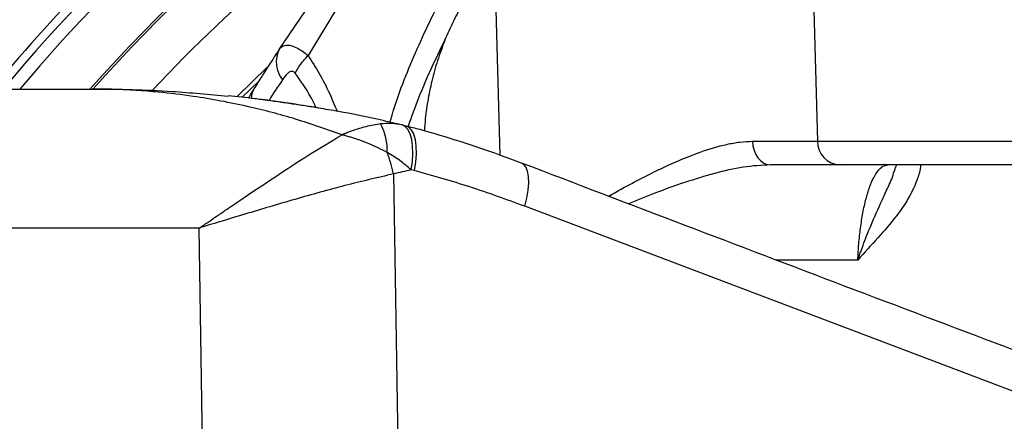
# Model space of a CAD drawing. Extents: x 0 to 16820, y 0 to 11880.
# Tile 28 of 78: x 7527 to 7728, y 6662 to 6745. Entities that reach past the tile are written whole.
import ezdxf

# ---------------------------------------------------------------- set-up
doc = ezdxf.new("R2010")
doc.units = 0
doc.header["$LTSCALE"] = 20
doc.layers.get('0').update_dxf_attribs({"linetype": 'CONTINUOUS'})
doc.styles.add('SLDTEXTSTYLE0', font='TXT', dxfattribs={"width": 0.605})
doc.dimstyles.new('SLDDIMSTYLE1', dxfattribs={"dimtxt": 100, "dimasz": 100, "dimexe": 0, "dimexo": 0.0625, "dimgap": 25, "dimtad": 1, "dimdec": 4, "dimlfac": 20, "dimzin": 12, "dimtxsty": 'SLDTEXTSTYLE0', "dimsah": 1, "dimcen": 0.09, "dimadec": 1, "dimazin": 3, "dimtfac": 1, "dimtofl": 0, "dimtmove": 0, "dimatfit": 3, "dimtolj": 1, "dimtzin": 12})

# ---------------------------------------------------------------- blocks, each defined once
blk = doc.blocks.new('_D_2')
at = {"color": 7, "linetype": 'CONTINUOUS'}
for p, q in [((4317.75, 7120.33), (3817.21, 7208.59)), ((7831.16, 6507.87), (11826.43, 6507.87))]:
    blk.add_line(p, q, dxfattribs=at)
blk.add_arc((7791.16, 6507.87), 4005.26, 0, 170, dxfattribs=at)
for points in [[(3846.75, 7203.38), (3880.08, 7298.85), (3850.61, 7304.42)], [(11796.43, 6507.87), (11810.18, 6608.05), (11780.18, 6607.68)]]:
    blk.add_solid(points, dxfattribs=at)
at = {"color": 7, "linetype": 'CONTINUOUS', "insert": (8009.94, 10638.69), "char_height": 100, "attachment_point": 1, "rotation": 355, "style": 'SLDTEXTSTYLE0'}
blk.add_mtext('170°', dxfattribs=at)

msp = doc.modelspace()

# ---------------------------------------------------------------- linework, layer by layer
at = {"color": 8, "linetype": 'CONTINUOUS'}
for p, q in [((7688.4861191, 6778.8716352), (7690.0887688, 6719.6971423)), ((7625.2863829, 6716.8364471), (7624.1901045, 6757.3138273)), ((7590.4584949, 6744.5450223), (7586.0233133, 6737.207765)), ((7575.9380584, 6731.9564617), (7572.5829576, 6728.6850012)), ((7690.0887688, 6719.6971423), (7867.1647211, 6719.6971423)), ((7603.4860288, 6713.0224651), (7605.1285242, 6606.8716368)), ((7607.6995258, 6713.6794275), (7607.1092908, 6713.8273663)), ((7764.6409006, 6655.4834938), (7630.3175961, 6706.3970065)), ((7563.7846415, 6701.9417233), (7424.2713426, 6701.9417233)), ((7565.2556692, 6606.8716368), (7563.7846415, 6701.9417233)), ((7698.3581235, 6695.3951812), (7681.7463388, 6695.3951812))]:
    msp.add_line(p, q, dxfattribs=at)
at = {"color": 7, "linetype": 'CONTINUOUS'}
for p, q in [((7580.1036631, 6738.4277827), (7586.4909713, 6747.871632)), ((7420.8110546, 6730.3716338), (7541.8788319, 6730.3716338)), ((7606.0234432, 6722.7980441), (7605.1946704, 6723.0218149)), ((7694.7218676, 6714.8716396), (7680.5201222, 6714.8716396)), ((7867.1647211, 6714.8716396), (7694.7218676, 6714.8716396))]:
    msp.add_line(p, q, dxfattribs=at)
at = {"color": 8, "linetype": 'CONTINUOUS', "flags": 128}
for points in [[(7571.5284173, 6728.8666016), (7577.6096706, 6734.748537), (7577.8750156, 6734.9979973)], [(7607.1092908, 6713.8273663), (7607.3435818, 6715.5443079), (7607.4375932, 6717.1907074), (7607.3883598, 6718.7146938), (7607.1974312, 6720.0683004), (7606.8708275, 6721.2089098), (7606.4188306, 6722.1005655), (7605.855671, 6722.7152235), (7605.1990812, 6723.0334974)], [(7606.0309683, 6722.8250003), (7606.4983134, 6722.6189769), (7607.0888464, 6722.0523751), (7607.5580244, 6721.1866772), (7607.890067, 6720.0509852), (7608.0738132, 6718.6835057), (7608.103094, 6717.1301788), (7607.9769258, 6715.4432482), (7607.6995258, 6713.6794275)], [(7676.8341859, 6719.6834779), (7676.9281005, 6718.7352276), (7677.1535476, 6717.8285963), (7677.5022571, 6716.9967538), (7677.9614662, 6716.2701881), (7678.5143663, 6715.6754977), (7679.1407068, 6715.2344382), (7679.8175548, 6714.9631775), (7680.5201222, 6714.8716396)], [(7630.3175961, 6706.3970065), (7630.7488059, 6708.0842948), (7631.0282772, 6709.6994913), (7631.1468755, 6711.1898607), (7631.1007564, 6712.5068105), (7630.8913951, 6713.6073655), (7630.5256312, 6714.455629), (7630.0154154, 6715.0239295), (7629.6655362, 6715.21532)]]:
    msp.add_lwpolyline(points, dxfattribs=at)
at = {"color": 7, "linetype": 'CONTINUOUS'}
for centre, radius, start, end in [((7791.1647235, 6507.8716374), 3487, 190, 170), ((7791.1647235, 6507.8716374), 1348, 190, 170), ((7791.1647235, 6507.8716374), 334.4641016, 116.371199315, 138.299007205), ((7791.1647235, 6507.8716374), 334, 116.859625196, 138.240789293), ((7931.1647235, 6507.8716374), 420, 146.705458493, 148.004688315)]:
    msp.add_arc(centre, radius, start, end, dxfattribs=at)
at = {"color": 8, "linetype": 'CONTINUOUS'}
for centre, radius, start, end in [((7791.1647235, 6507.8716374), 347.8864393, 104.357550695, 140.239750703), ((7791.1647235, 6507.8716374), 345.2830534, 106.973662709, 139.879382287), ((7791.1647235, 6507.8716374), 324.8715574, 123.746160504, 136.835873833), ((7791.1647235, 6507.8716374), 349.6197189, 129.961933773, 140.038066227), ((7585.448898, 6735.8885), 5.917727, 154.58969276, 217.827331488), ((7921.8054456, 6508.2904313), 408, 146.705458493, 147.410498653), ((7578.1698673, 6728.4913867), 3.7334233, 149.101160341, 180.308667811), ((7590.8456851, 6717.8367818), 11.3618899, 357.846678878, 28.273736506), ((7694.902212, 6719.6817279), 4.8134679, 179.816518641, 267.852818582), ((7569.5127766, 6705.4431357), 34.8084487, 12.576559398, 20.107847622)]:
    msp.add_arc(centre, radius, start, end, dxfattribs=at)
for centre, major_axis, ratio, start_param, end_param in [((7625.1545488, 6719.8716374), (70.0293346, -0.1353748), 0.0018675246, 5.5424516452, 5.8993748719), ((7635.886155, 6701.1566767), (49.4002131, -0.9418173), 0.3030432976, 2.1983936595, 2.2918940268)]:
    msp.add_ellipse(centre, major_axis=major_axis, ratio=ratio, start_param=start_param, end_param=end_param, dxfattribs=at)
for points, knots in [([(7565.1315707, 6890.6152781), (7549.0349946, 6881.1092819), (7533.5389535, 6870.5865502), (7503.9940226, 6847.6747198), (7489.9452574, 6835.2857178), (7463.518226, 6808.8382806), (7451.1400711, 6794.7799571), (7428.2510517, 6765.2173503), (7417.7402837, 6749.7131916), (7408.2467144, 6733.6092829)], [0, 0, 0, 0, 0.25, 0.25, 0.5, 0.5, 0.75, 0.75, 1, 1, 1, 1]), ([(7810.7662288, 6866.5827906), (7804.9498901, 6866.406268), (7793.3172577, 6866.053224), (7777.8519124, 6864.3257817), (7764.2851978, 6862.1258039), (7754.6737663, 6860.13401), (7746.7584078, 6858.2173676), (7740.2810713, 6856.4576723), (7733.2570312, 6854.3230813), (7725.4544946, 6851.7019081), (7716.8852341, 6848.5171246), (7707.7612559, 6844.7546616), (7698.2619614, 6840.4328192), (7688.4881024, 6835.5305641), (7678.5405832, 6829.9864511), (7668.5330247, 6823.8119605), (7658.6087506, 6817.0676605), (7648.2770184, 6809.332807), (7637.6886303, 6800.482174), (7626.9995227, 6790.4562554), (7616.848055, 6779.8027789), (7607.322431, 6768.5706132), (7598.4214365, 6756.8642458), (7593.108377, 6748.6445739), (7590.4584949, 6744.5450223)], [0, 0, 0, 0, 0.1002546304, 0.2005084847, 0.2673199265, 0.334131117, 0.3679946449, 0.4019369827, 0.4357971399, 0.4695483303, 0.5042900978, 0.5391702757, 0.5740560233, 0.608805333, 0.643850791, 0.6790232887, 0.7142148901, 0.7492865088, 0.7908618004, 0.8325959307, 0.8744833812, 0.9164365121, 0.9583228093, 1, 1, 1, 1]), ([(7602.7765845, 6723.5735303), (7602.9085102, 6724.0504113), (7604.2531087, 6728.9108237), (7607.9286925, 6737.9208916), (7613.8219535, 6750.5243226), (7618.7792828, 6758.4649844), (7621.2678527, 6762.4511814)], [0, 0, 0, 0, 0.0343735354, 0.3503380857, 0.6738709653, 1, 1, 1, 1]), ([(7614.18846, 6740.876565), (7613.0334805, 6738.4903673), (7610.7206075, 6733.7119512), (7608.1772497, 6727.6254523), (7606.878652, 6723.9067863), (7606.4559941, 6722.6964629)], [0, 0, 0, 0, 0.4022105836, 0.8054359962, 1, 1, 1, 1]), ([(7580.1036631, 6738.4277827), (7580.2916023, 6738.6549642), (7580.6673731, 6739.1091971), (7581.4707123, 6739.3790582), (7582.4815112, 6739.325677), (7583.6214523, 6738.8950059), (7584.8404891, 6738.1644059), (7585.6325177, 6737.5238315), (7586.0233133, 6737.207765)], [0, 0, 0, 0, 0.1761382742, 0.3521755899, 0.5162346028, 0.709773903, 0.85679924, 1, 1, 1, 1]), ([(7583.3638583, 6733.6311138), (7583.7263475, 6734.2494211), (7584.451325, 6735.4860345), (7585.4993175, 6736.6338552), (7586.0233133, 6737.207765)], [0, 0, 0, 0, 0.5000004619, 1, 1, 1, 1]), ([(7586.0233133, 6737.207765), (7586.7925983, 6736.0032549), (7588.3378238, 6733.5838138), (7590.3317551, 6729.7833801), (7591.4370323, 6727.0650879), (7591.9436638, 6725.8190906)], [0, 0, 0, 0, 0.3493731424, 0.7017689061, 1, 1, 1, 1]), ([(7583.3638583, 6733.6311138), (7583.2768853, 6733.7264541), (7583.0987719, 6733.9217031), (7582.7117294, 6734.0166178), (7582.2690562, 6733.8819239), (7581.5640863, 6733.36632), (7581.1059652, 6732.723827), (7580.7747071, 6732.2592533)], [0, 0, 0, 0, 0.1093096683, 0.2238571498, 0.3931820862, 0.5612221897, 1, 1, 1, 1]), ([(7587.6431291, 6726.5843994), (7587.2983349, 6727.3108663), (7586.055696, 6729.9290548), (7584.4929734, 6732.0782525), (7583.3638583, 6733.6311138)], [0, 0, 0, 0, 0.2774693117, 1, 1, 1, 1]), ([(7592.9652278, 6721.0056728), (7589.8140291, 6722.1173981), (7583.4939767, 6724.3470772), (7573.3312103, 6726.9895529), (7563.9656105, 6728.7524678), (7556.2890465, 6729.6796131), (7551.3865172, 6730.0701858), (7548.1788249, 6730.2391925), (7546.0610726, 6730.3132464), (7544.6572577, 6730.3458607), (7543.7254486, 6730.3602465), (7543.1062327, 6730.366618), (7542.5554563, 6730.3703544), (7542.1680932, 6730.3715788), (7541.9106308, 6730.3716278), (7541.8788319, 6730.3716338)], [0, 0, 0, 0, 0.1890268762, 0.379112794, 0.5997357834, 0.737135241, 0.826157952, 0.8846957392, 0.9234254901, 0.9491169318, 0.9661805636, 0.9775187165, 0.985055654, 0.998154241, 1, 1, 1, 1]), ([(7588.1416176, 6726.4700777), (7587.2294367, 6726.6252964), (7585.3950557, 6726.9374387), (7582.4546745, 6727.3490407), (7579.3958208, 6727.8167821), (7577.4482983, 6728.0688581), (7576.4297073, 6728.2006985)], [0, 0, 0, 0, 0.2385162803, 0.4796523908, 0.7278483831, 1, 1, 1, 1]), ([(7600.8520399, 6723.2187337), (7599.8672761, 6723.0669076), (7598.3365707, 6722.8309109), (7596.3446873, 6722.2535399), (7595.153919, 6721.8552701), (7594.3932513, 6721.5765329), (7593.8992219, 6721.3860406), (7593.5766908, 6721.257654), (7593.3654549, 6721.1718812), (7593.2272878, 6721.1150477), (7593.1367554, 6721.0774825), (7593.0774708, 6721.0527702), (7593.0387285, 6721.0365591), (7593.0106445, 6721.0247693), (7592.9875733, 6721.0150768), (7592.972465, 6721.0087186), (7592.9652278, 6721.0056728)], [0, 0, 0, 0, 0.394888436, 0.6138099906, 0.749622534, 0.8367363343, 0.893298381, 0.9302078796, 0.9543286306, 0.9701148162, 0.9804393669, 0.9871977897, 0.991623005, 0.9945152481, 0.9973726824, 1, 1, 1, 1]), ([(7605.1990812, 6723.0334974), (7604.5287541, 6723.1539686), (7603.1751729, 6723.3972344), (7601.6313323, 6723.2786116), (7600.8520399, 6723.2187337)], [0, 0, 0, 0, 0.49522482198, 1, 1, 1, 1]), ([(7563.7846415, 6701.9417233), (7563.8048629, 6701.9554624), (7563.9318128, 6702.0417163), (7564.1289243, 6702.1756648), (7564.4147275, 6702.369989), (7564.7631359, 6702.60689), (7565.3040353, 6702.9748686), (7566.1438089, 6703.5464151), (7567.4483254, 6704.4347026), (7569.479142, 6705.8175409), (7573.5117745, 6708.5596288), (7579.2493938, 6712.4210909), (7586.2375158, 6716.9880802), (7590.724666, 6719.6676749), (7592.9652278, 6721.0056728)], [0, 0, 0, 0, 0.0019859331, 0.0124676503, 0.0193684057, 0.030089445, 0.0467478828, 0.0726431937, 0.1129351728, 0.1757717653, 0.2743294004, 0.5160761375, 0.7583630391, 1, 1, 1, 1]), ([(7602.1995519, 6717.4098736), (7600.976626, 6718.0274421), (7599.1037282, 6718.9732414), (7596.7082099, 6719.8672202), (7595.3294703, 6720.3266193), (7594.4709827, 6720.5882941), (7593.9268158, 6720.7452152), (7593.5798015, 6720.8416991), (7593.3580553, 6720.9018418), (7593.2163212, 6720.9397242), (7593.1257037, 6720.9636972), (7593.0677789, 6720.9789026), (7593.0261767, 6720.9897964), (7592.9941712, 6720.9981545), (7592.9737121, 6721.003469), (7592.9652278, 6721.0056728)], [0, 0, 0, 0, 0.4149070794, 0.6354256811, 0.7690454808, 0.8528615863, 0.9060681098, 0.9399924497, 0.961655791, 0.9754974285, 0.9843425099, 0.9899953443, 0.9936073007, 0.9973490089, 1, 1, 1, 1]), ([(7647.4454229, 6708.4472126), (7647.9462618, 6708.7358732), (7649.9063736, 6709.8655918), (7653.2887634, 6711.6762023), (7657.6123065, 6713.8740262), (7661.9084369, 6715.8438938), (7666.6224936, 6717.7168959), (7670.7496943, 6718.9424653), (7674.2863845, 6719.5832734), (7675.9824729, 6719.6499802), (7676.8341859, 6719.6834779)], [0, 0, 0, 0, 0.0476923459, 0.1866515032, 0.3263124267, 0.4685534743, 0.6119159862, 0.8032459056, 0.9011973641, 1, 1, 1, 1]), ([(7607.1092908, 6713.8273663), (7606.3602117, 6714.4809132), (7604.8473142, 6715.8008666), (7603.0878531, 6716.8700658), (7602.1995519, 6717.4098736)], [0, 0, 0, 0, 0.4951288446, 1, 1, 1, 1]), ([(7680.5201222, 6714.8716396), (7678.6822451, 6714.7672913), (7675.0035402, 6714.5584271), (7669.0997531, 6713.1749135), (7663.0462548, 6711.3407254), (7657.1739113, 6709.2220539), (7653.2867062, 6707.6362575), (7651.4898961, 6706.9032437)], [0, 0, 0, 0, 0.2069667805, 0.4142658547, 0.6187186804, 0.8237576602, 1, 1, 1, 1]), ([(7698.3581235, 6695.3951812), (7698.416875, 6696.5091132), (7698.5348569, 6698.7460577), (7698.8941102, 6702.0136076), (7699.382458, 6705.0981988), (7700.009431, 6707.9195048), (7700.7507275, 6710.3469618), (7701.5989804, 6712.3338781), (7702.5191097, 6713.7721986), (7703.5004654, 6714.6974287), (7704.1702269, 6714.8130354), (7704.5097475, 6714.8716396)], [0, 0, 0, 0, 0.1061080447, 0.2130810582, 0.3233529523, 0.4331839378, 0.5463693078, 0.6580096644, 0.7729320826, 0.8848929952, 1, 1, 1, 1]), ([(7711.1926501, 6714.8716396), (7711.161377, 6714.5758945), (7711.0407301, 6713.434954), (7710.2463218, 6711.0449479), (7708.69536, 6707.8385173), (7705.9881342, 6703.9539656), (7702.4449055, 6699.8906003), (7699.6948766, 6696.9293935), (7698.3634901, 6695.4013406), (7698.3581235, 6695.3951812)], [0, 0, 0, 0, 0.0376433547, 0.1452224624, 0.3163426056, 0.4879637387, 0.7431959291, 0.9989648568, 1, 1, 1, 1]), ([(7603.4860288, 6713.0224651), (7600.1839996, 6712.2485648), (7593.5745274, 6710.6994953), (7583.4091579, 6707.8502719), (7573.8119446, 6705.0015411), (7567.2609779, 6703.0036926), (7564.150431, 6702.0534589), (7563.8090003, 6701.949164), (7563.7846415, 6701.9417233)], [0, 0, 0, 0, 0.2569166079, 0.5142544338, 0.7712857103, 0.9749120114, 0.998210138, 1, 1, 1, 1]), ([(7630.3175961, 6706.3970065), (7626.5903251, 6707.7632222), (7619.1265343, 6710.4990438), (7611.511674, 6712.6184242), (7607.6995258, 6713.6794275)], [0, 0, 0, 0, 0.4993804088, 1, 1, 1, 1]), ([(7698.3581235, 6695.3951812), (7698.3612152, 6695.4042263), (7698.3703568, 6695.4309707), (7698.4028223, 6695.5258757), (7698.5120276, 6695.8437145), (7698.7266594, 6696.4603124), (7699.427673, 6698.424974), (7700.8177286, 6702.0582702), (7702.7059096, 6706.2630897), (7704.4029801, 6710.0763108), (7705.4607136, 6712.2002907), (7705.7539134, 6713.4283116), (7705.7863002, 6713.5639584)], [0, 0, 0, 0, 0.0013991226, 0.0041369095, 0.0146812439, 0.0505965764, 0.0997477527, 0.3206042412, 0.6241813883, 0.8009327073, 0.9780110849, 1, 1, 1, 1])]:
    msp.add_open_spline(points, degree=3, knots=knots, dxfattribs=at)
at = {"color": 7, "linetype": 'CONTINUOUS'}
for points, knots in [([(7621.7423354, 6754.2395091), (7620.324516, 6752.1239906), (7618.188959, 6748.9375408), (7615.7682002, 6744.4131823), (7614.7155955, 6742.056681), (7614.18846, 6740.876565)], [0, 0, 0, 0, 0.4965100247, 0.7478564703, 1, 1, 1, 1]), ([(7614.18846, 6740.876565), (7613.6554014, 6739.4926338), (7612.6000448, 6736.7527077), (7611.4095332, 6732.5627277), (7610.5312608, 6728.4273193), (7609.992329, 6724.8424722), (7609.8487435, 6722.6413821), (7609.7936456, 6721.7967606)], [0, 0, 0, 0, 0.2261496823, 0.4477342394, 0.6635721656, 0.8709029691, 1, 1, 1, 1]), ([(7541.8788319, 6730.3716338), (7541.9127717, 6730.3716303), (7547.3661051, 6730.3710762), (7556.6580354, 6730.1699278), (7565.8725752, 6729.2549451), (7569.6880345, 6728.8760788)], [0, 0, 0, 0, 0.00365606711, 0.5874444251, 1, 1, 1, 1]), ([(7574.9392782, 6730.3628421), (7574.7937094, 6730.1502467), (7574.3912324, 6729.5624507), (7574.0761106, 6728.9206732), (7573.8749628, 6728.5110152)], [0, 0, 0, 0, 0.3616823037, 1, 1, 1, 1]), ([(7576.4299904, 6728.2027996), (7576.0003886, 6728.2629245), (7573.7554747, 6728.5771113), (7571.4996843, 6728.7823537), (7569.6755772, 6728.9483196)], [0, 0, 0, 0, 0.1913667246, 1, 1, 1, 1]), ([(7588.033763, 6726.5201456), (7587.6083016, 6726.5907668), (7585.9269159, 6726.8698558), (7582.9285938, 6727.3144084), (7579.512123, 6727.8603402), (7577.3722229, 6728.1252832), (7576.520351, 6728.2307542)], [0, 0, 0, 0, 0.1111618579, 0.4393017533, 0.7767918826, 1, 1, 1, 1]), ([(7605.1825558, 6723.016823), (7603.4940604, 6723.4150594), (7599.2075433, 6724.4260466), (7593.5221252, 6725.5746512), (7589.5153934, 6726.2357956), (7588.140366, 6726.4626867)], [0, 0, 0, 0, 0.2991693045, 0.75948941, 1, 1, 1, 1]), ([(7629.6516185, 6715.1799298), (7628.1746311, 6715.7501814), (7624.0177228, 6717.3551266), (7617.0960264, 6719.6459188), (7610.6950019, 6721.6203084), (7606.9872547, 6722.563317), (7606.0283159, 6722.8072083)], [0, 0, 0, 0, 0.1905079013, 0.5361751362, 0.8800404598, 1, 1, 1, 1]), ([(7763.9389199, 6664.3301493), (7752.143372, 6668.757841), (7718.4887598, 6681.3907637), (7673.7429441, 6698.3991054), (7640.7940531, 6710.9840284), (7629.6677862, 6715.2337379)], [0, 0, 0, 0, 0.26329666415, 0.75122811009, 1, 1, 1, 1]), ([(7705.8327173, 6713.5537213), (7705.9142117, 6713.8056515), (7706.0859322, 6714.3365043), (7706.241013, 6714.6873152), (7706.3224961, 6714.8716396)], [0, 0, 0, 0, 0.4745761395, 1, 1, 1, 1])]:
    msp.add_open_spline(points, degree=3, knots=knots, dxfattribs=at)

# ---------------------------------------------------------------- dimensions: what is measured, and where the dimension line sits
dim = msp.add_angular_dim_2l(base=(8140.2463275, 10497.8926284), line1=((6833.3630896, 6507.8716374), (7791.1647235, 6507.8716374)), line2=((4357.1400888, 7113.3828329), (6463.6438724, 6741.9493809)), dimstyle='SLDDIMSTYLE1', dxfattribs=at)
dim.commit()
dim.dimension.update_dxf_attribs({"geometry": '_D_2', "text_midpoint": (8140.2463275, 10497.8926284), "dimtype": 162})

doc.saveas('drawing.dxf')
